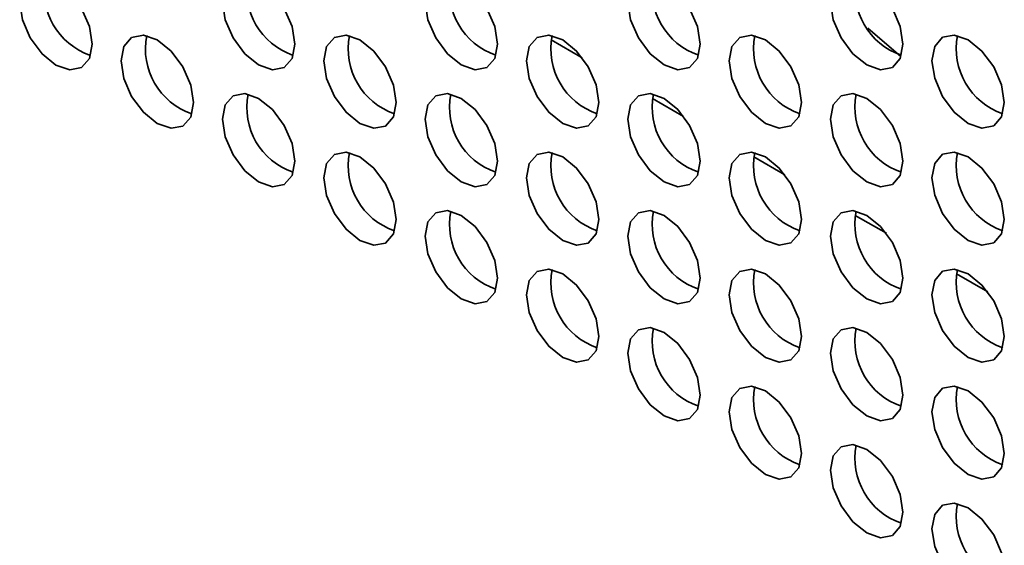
# Model space of a CAD drawing. Header units: millimetres. Extents: x 1 to 1119, y -1 to 863.
# Tile 139 of 211: x 855.09 to 864.71, y 671.23 to 676.36. Entities that reach past the tile are written whole.
import ezdxf

# ---------------------------------------------------------------- set-up
doc = ezdxf.new("R2010")
doc.units = ezdxf.units.MM

msp = doc.modelspace()

# ---------------------------------------------------------------- linework, layer by layer
at = {"color": 7, "linetype": 'Continuous', "lineweight": 35}
msp.add_line((863.6982, 676.0029), (863.3739, 676.2811), dxfattribs=at)
at = {"color": 8, "linetype": 'Continuous', "lineweight": 35}
for p, q in [((860.2817, 676.1653), (860.5854, 675.9899)), ((861.2716, 675.5938), (861.5754, 675.4184)), ((862.2616, 675.0223), (862.5653, 674.8469)), ((863.2515, 674.4508), (863.5553, 674.2754)), ((864.2415, 673.8793), (864.5452, 673.704))]:
    msp.add_line(p, q, dxfattribs=at)
at = {"color": 7, "linetype": 'Continuous', "lineweight": 35, "flags": 128}
for points in [[(855.7979, 676.124), (855.771, 676.2958), (855.6944, 676.4725), (855.5797, 676.6272), (855.4444, 676.7364), (855.3091, 676.7834), (855.1944, 676.7611), (855.1177, 676.6729), (855.0908, 676.5322), (855.1177, 676.3605), (855.1944, 676.1838), (855.3091, 676.029), (855.4444, 675.9199), (855.5797, 675.8728), (855.6944, 675.8951), (855.771, 675.9833), (855.7979, 676.124)], [(857.7778, 676.1242), (857.7509, 676.296), (857.6743, 676.4727), (857.5596, 676.6274), (857.4243, 676.7366), (857.289, 676.7836), (857.1743, 676.7613), (857.0976, 676.6731), (857.0707, 676.5324), (857.0976, 676.3606), (857.1743, 676.1839), (857.289, 676.0292), (857.4243, 675.92), (857.5596, 675.873), (857.6743, 675.8953), (857.7509, 675.9835), (857.7778, 676.1242)], [(859.7577, 676.1244), (859.7308, 676.2962), (859.6542, 676.4729), (859.5395, 676.6276), (859.4042, 676.7368), (859.2689, 676.7838), (859.1542, 676.7615), (859.0775, 676.6733), (859.0506, 676.5326), (859.0775, 676.3608), (859.1542, 676.1841), (859.2689, 676.0294), (859.4042, 675.9202), (859.5395, 675.8732), (859.6542, 675.8955), (859.7308, 675.9837), (859.7577, 676.1244)], [(861.7376, 676.1246), (861.7107, 676.2964), (861.6341, 676.4731), (861.5194, 676.6278), (861.3841, 676.737), (861.2488, 676.784), (861.1341, 676.7617), (861.0574, 676.6735), (861.0305, 676.5328), (861.0574, 676.361), (861.1341, 676.1843), (861.2488, 676.0296), (861.3841, 675.9204), (861.5194, 675.8734), (861.6341, 675.8957), (861.7107, 675.9839), (861.7376, 676.1246)], [(863.7175, 676.1248), (863.6906, 676.2965), (863.614, 676.4732), (863.4993, 676.628), (863.364, 676.7371), (863.2287, 676.7842), (863.114, 676.7619), (863.0373, 676.6737), (863.0104, 676.533), (863.0373, 676.3612), (863.114, 676.1845), (863.2287, 676.0298), (863.364, 675.9206), (863.4993, 675.8736), (863.614, 675.8959), (863.6906, 675.9841), (863.7175, 676.1248)], [(856.7879, 675.5525), (856.761, 675.7243), (856.6843, 675.901), (856.5696, 676.0557), (856.4343, 676.1649), (856.299, 676.2119), (856.1843, 676.1897), (856.1077, 676.1015), (856.0808, 675.9607), (856.1077, 675.789), (856.1843, 675.6123), (856.299, 675.4576), (856.4343, 675.3484), (856.5696, 675.3013), (856.6843, 675.3236), (856.761, 675.4118), (856.7879, 675.5525)], [(858.7678, 675.5527), (858.7409, 675.7245), (858.6642, 675.9012), (858.5495, 676.0559), (858.4142, 676.1651), (858.2789, 676.2121), (858.1642, 676.1898), (858.0876, 676.1016), (858.0607, 675.9609), (858.0876, 675.7892), (858.1642, 675.6125), (858.2789, 675.4577), (858.4142, 675.3486), (858.5495, 675.3015), (858.6642, 675.3238), (858.7409, 675.412), (858.7678, 675.5527)], [(860.7477, 675.5529), (860.7208, 675.7247), (860.6441, 675.9014), (860.5294, 676.0561), (860.3941, 676.1653), (860.2588, 676.2123), (860.1441, 676.19), (860.0675, 676.1018), (860.0406, 675.9611), (860.0675, 675.7893), (860.1441, 675.6127), (860.2588, 675.4579), (860.3941, 675.3488), (860.5294, 675.3017), (860.6441, 675.324), (860.7208, 675.4122), (860.7477, 675.5529)], [(862.7276, 675.5531), (862.7007, 675.7249), (862.624, 675.9016), (862.5093, 676.0563), (862.374, 676.1655), (862.2387, 676.2125), (862.124, 676.1902), (862.0474, 676.102), (862.0205, 675.9613), (862.0474, 675.7895), (862.124, 675.6128), (862.2387, 675.4581), (862.374, 675.3489), (862.5093, 675.3019), (862.624, 675.3242), (862.7007, 675.4124), (862.7276, 675.5531)], [(864.7075, 675.5533), (864.6806, 675.7251), (864.6039, 675.9018), (864.4892, 676.0565), (864.3539, 676.1657), (864.2186, 676.2127), (864.1039, 676.1904), (864.0273, 676.1022), (864.0004, 675.9615), (864.0273, 675.7897), (864.1039, 675.613), (864.2186, 675.4583), (864.3539, 675.3491), (864.4892, 675.3021), (864.6039, 675.3244), (864.6806, 675.4126), (864.7075, 675.5533)], [(857.7778, 674.9811), (857.7509, 675.1528), (857.6743, 675.3295), (857.5596, 675.4842), (857.4243, 675.5934), (857.289, 675.6405), (857.1743, 675.6182), (857.0976, 675.53), (857.0707, 675.3893), (857.0976, 675.2175), (857.1743, 675.0408), (857.289, 674.8861), (857.4243, 674.7769), (857.5596, 674.7299), (857.6743, 674.7521), (857.7509, 674.8404), (857.7778, 674.9811)], [(859.7577, 674.9812), (859.7308, 675.153), (859.6542, 675.3297), (859.5395, 675.4844), (859.4042, 675.5936), (859.2689, 675.6406), (859.1542, 675.6184), (859.0775, 675.5302), (859.0506, 675.3895), (859.0775, 675.2177), (859.1542, 675.041), (859.2689, 674.8863), (859.4042, 674.7771), (859.5395, 674.73), (859.6542, 674.7523), (859.7308, 674.8405), (859.7577, 674.9812)], [(861.7376, 674.9814), (861.7107, 675.1532), (861.6341, 675.3299), (861.5194, 675.4846), (861.3841, 675.5938), (861.2488, 675.6408), (861.1341, 675.6185), (861.0574, 675.5303), (861.0305, 675.3896), (861.0574, 675.2179), (861.1341, 675.0412), (861.2488, 674.8864), (861.3841, 674.7773), (861.5194, 674.7302), (861.6341, 674.7525), (861.7107, 674.8407), (861.7376, 674.9814)], [(863.7175, 674.9816), (863.6906, 675.1534), (863.614, 675.3301), (863.4993, 675.4848), (863.364, 675.594), (863.2287, 675.641), (863.114, 675.6187), (863.0373, 675.5305), (863.0104, 675.3898), (863.0373, 675.218), (863.114, 675.0414), (863.2287, 674.8866), (863.364, 674.7774), (863.4993, 674.7304), (863.614, 674.7527), (863.6906, 674.8409), (863.7175, 674.9816)], [(858.7678, 674.4096), (858.7409, 674.5813), (858.6642, 674.758), (858.5495, 674.9128), (858.4142, 675.0219), (858.2789, 675.069), (858.1642, 675.0467), (858.0876, 674.9585), (858.0607, 674.8178), (858.0876, 674.646), (858.1642, 674.4693), (858.2789, 674.3146), (858.4142, 674.2054), (858.5495, 674.1584), (858.6642, 674.1807), (858.7409, 674.2689), (858.7678, 674.4096)], [(860.7477, 674.4098), (860.7208, 674.5815), (860.6441, 674.7582), (860.5294, 674.9129), (860.3941, 675.0221), (860.2588, 675.0692), (860.1441, 675.0469), (860.0675, 674.9587), (860.0406, 674.818), (860.0675, 674.6462), (860.1441, 674.4695), (860.2588, 674.3148), (860.3941, 674.2056), (860.5294, 674.1586), (860.6441, 674.1808), (860.7208, 674.2691), (860.7477, 674.4098)], [(862.7276, 674.4099), (862.7007, 674.5817), (862.624, 674.7584), (862.5093, 674.9131), (862.374, 675.0223), (862.2387, 675.0693), (862.124, 675.0471), (862.0474, 674.9589), (862.0205, 674.8182), (862.0474, 674.6464), (862.124, 674.4697), (862.2387, 674.315), (862.374, 674.2058), (862.5093, 674.1588), (862.624, 674.181), (862.7007, 674.2692), (862.7276, 674.4099)], [(864.7075, 674.4101), (864.6806, 674.5819), (864.6039, 674.7586), (864.4892, 674.9133), (864.3539, 675.0225), (864.2186, 675.0695), (864.1039, 675.0472), (864.0273, 674.959), (864.0004, 674.8183), (864.0273, 674.6466), (864.1039, 674.4699), (864.2186, 674.3151), (864.3539, 674.206), (864.4892, 674.1589), (864.6039, 674.1812), (864.6806, 674.2694), (864.7075, 674.4101)], [(859.7577, 673.8381), (859.7308, 674.0099), (859.6542, 674.1866), (859.5395, 674.3413), (859.4042, 674.4505), (859.2689, 674.4975), (859.1542, 674.4752), (859.0775, 674.387), (859.0506, 674.2463), (859.0775, 674.0745), (859.1542, 673.8978), (859.2689, 673.7431), (859.4042, 673.6339), (859.5395, 673.5869), (859.6542, 673.6092), (859.7308, 673.6974), (859.7577, 673.8381)], [(861.7376, 673.8383), (861.7107, 674.01), (861.6341, 674.1867), (861.5194, 674.3415), (861.3841, 674.4506), (861.2488, 674.4977), (861.1341, 674.4754), (861.0574, 674.3872), (861.0305, 674.2465), (861.0574, 674.0747), (861.1341, 673.898), (861.2488, 673.7433), (861.3841, 673.6341), (861.5194, 673.5871), (861.6341, 673.6094), (861.7107, 673.6976), (861.7376, 673.8383)], [(863.7175, 673.8385), (863.6906, 674.0102), (863.614, 674.1869), (863.4993, 674.3416), (863.364, 674.4508), (863.2287, 674.4979), (863.114, 674.4756), (863.0373, 674.3874), (863.0104, 674.2467), (863.0373, 674.0749), (863.114, 673.8982), (863.2287, 673.7435), (863.364, 673.6343), (863.4993, 673.5873), (863.614, 673.6096), (863.6906, 673.6978), (863.7175, 673.8385)], [(860.7477, 673.2666), (860.7208, 673.4384), (860.6441, 673.6151), (860.5294, 673.7698), (860.3941, 673.879), (860.2588, 673.926), (860.1441, 673.9037), (860.0675, 673.8155), (860.0406, 673.6748), (860.0675, 673.503), (860.1441, 673.3263), (860.2588, 673.1716), (860.3941, 673.0624), (860.5294, 673.0154), (860.6441, 673.0377), (860.7208, 673.1259), (860.7477, 673.2666)], [(862.7276, 673.2668), (862.7007, 673.4386), (862.624, 673.6153), (862.5093, 673.77), (862.374, 673.8792), (862.2387, 673.9262), (862.124, 673.9039), (862.0474, 673.8157), (862.0205, 673.675), (862.0474, 673.5032), (862.124, 673.3265), (862.2387, 673.1718), (862.374, 673.0626), (862.5093, 673.0156), (862.624, 673.0379), (862.7007, 673.1261), (862.7276, 673.2668)], [(864.7075, 673.267), (864.6806, 673.4387), (864.6039, 673.6154), (864.4892, 673.7702), (864.3539, 673.8793), (864.2186, 673.9264), (864.1039, 673.9041), (864.0273, 673.8159), (864.0004, 673.6752), (864.0273, 673.5034), (864.1039, 673.3267), (864.2186, 673.172), (864.3539, 673.0628), (864.4892, 673.0158), (864.6039, 673.0381), (864.6806, 673.1263), (864.7075, 673.267)], [(861.7376, 672.6951), (861.7107, 672.8669), (861.6341, 673.0436), (861.5194, 673.1983), (861.3841, 673.3075), (861.2488, 673.3545), (861.1341, 673.3322), (861.0574, 673.244), (861.0305, 673.1033), (861.0574, 672.9315), (861.1341, 672.7549), (861.2488, 672.6001), (861.3841, 672.4909), (861.5194, 672.4439), (861.6341, 672.4662), (861.7107, 672.5544), (861.7376, 672.6951)], [(863.7175, 672.6953), (863.6906, 672.8671), (863.614, 673.0438), (863.4993, 673.1985), (863.364, 673.3077), (863.2287, 673.3547), (863.114, 673.3324), (863.0373, 673.2442), (863.0104, 673.1035), (863.0373, 672.9317), (863.114, 672.755), (863.2287, 672.6003), (863.364, 672.4911), (863.4993, 672.4441), (863.614, 672.4664), (863.6906, 672.5546), (863.7175, 672.6953)], [(862.7276, 672.1236), (862.7007, 672.2954), (862.624, 672.4721), (862.5093, 672.6268), (862.374, 672.736), (862.2387, 672.783), (862.124, 672.7607), (862.0474, 672.6725), (862.0205, 672.5318), (862.0474, 672.3601), (862.124, 672.1834), (862.2387, 672.0286), (862.374, 671.9195), (862.5093, 671.8724), (862.624, 671.8947), (862.7007, 671.9829), (862.7276, 672.1236)], [(864.7075, 672.1238), (864.6806, 672.2956), (864.6039, 672.4723), (864.4892, 672.627), (864.3539, 672.7362), (864.2186, 672.7832), (864.1039, 672.7609), (864.0273, 672.6727), (864.0004, 672.532), (864.0273, 672.3602), (864.1039, 672.1835), (864.2186, 672.0288), (864.3539, 671.9196), (864.4892, 671.8726), (864.6039, 671.8949), (864.6806, 671.9831), (864.7075, 672.1238)], [(863.7175, 671.5521), (863.6906, 671.7239), (863.614, 671.9006), (863.4993, 672.0553), (863.364, 672.1645), (863.2287, 672.2115), (863.114, 672.1893), (863.0373, 672.1011), (863.0104, 671.9603), (863.0373, 671.7886), (863.114, 671.6119), (863.2287, 671.4572), (863.364, 671.348), (863.4993, 671.3009), (863.614, 671.3232), (863.6906, 671.4114), (863.7175, 671.5521)], [(864.7075, 670.9807), (864.6806, 671.1524), (864.6039, 671.3291), (864.4892, 671.4838), (864.3539, 671.593), (864.2186, 671.6401), (864.1039, 671.6178), (864.0273, 671.5296), (864.0004, 671.3889), (864.0273, 671.2171), (864.1039, 671.0404), (864.2186, 670.8857), (864.3539, 670.7765), (864.4892, 670.7295), (864.6039, 670.7518), (864.6806, 670.84), (864.7075, 670.9807)]]:
    msp.add_lwpolyline(points, dxfattribs=at)
at = {"color": 7, "linetype": 'Continuous', "lineweight": 35}
for centre, start, end in [((855.9991, 676.6484), 168.83678, 251.15756), ((857.979, 676.6485), 168.83708, 251.15751), ((859.9589, 676.6487), 168.83705, 251.15768), ((861.9388, 676.6489), 168.83698, 251.15762), ((863.9187, 676.6491), 168.83673, 251.158), ((856.989, 676.0769), 168.83693, 251.15767), ((858.9689, 676.0771), 168.83739, 251.15721), ((860.9488, 676.0772), 168.83747, 251.15726), ((862.9287, 676.0774), 168.83707, 251.15753), ((864.9086, 676.0776), 168.83682, 251.15791), ((857.979, 675.5054), 168.8371, 251.15749), ((859.9589, 675.5056), 168.83698, 251.15762), ((861.9388, 675.5058), 168.83705, 251.15768), ((863.9187, 675.5059), 168.83698, 251.15762), ((858.9689, 674.9339), 168.83741, 251.15719), ((860.9488, 674.9341), 168.83739, 251.15721), ((862.9287, 674.9343), 168.83714, 251.15759), ((864.9086, 674.9345), 168.83707, 251.15753), ((859.9589, 674.3624), 168.837, 251.1576), ((861.9388, 674.3626), 168.83698, 251.15762), ((863.9187, 674.3628), 168.83705, 251.15768), ((860.9488, 673.7909), 168.83741, 251.15719), ((862.9287, 673.7911), 168.83707, 251.15753), ((864.9086, 673.7913), 168.83714, 251.15759), ((861.9388, 673.2194), 168.837, 251.1576), ((863.9187, 673.2196), 168.83698, 251.15762), ((862.9287, 672.648), 168.83708, 251.15751), ((864.9086, 672.6481), 168.83707, 251.15753), ((863.9187, 672.0765), 168.837, 251.1576), ((864.9086, 671.505), 168.83708, 251.15751)]:
    msp.add_arc(centre, 0.67, start, end, dxfattribs=at)

doc.saveas('drawing.dxf')
